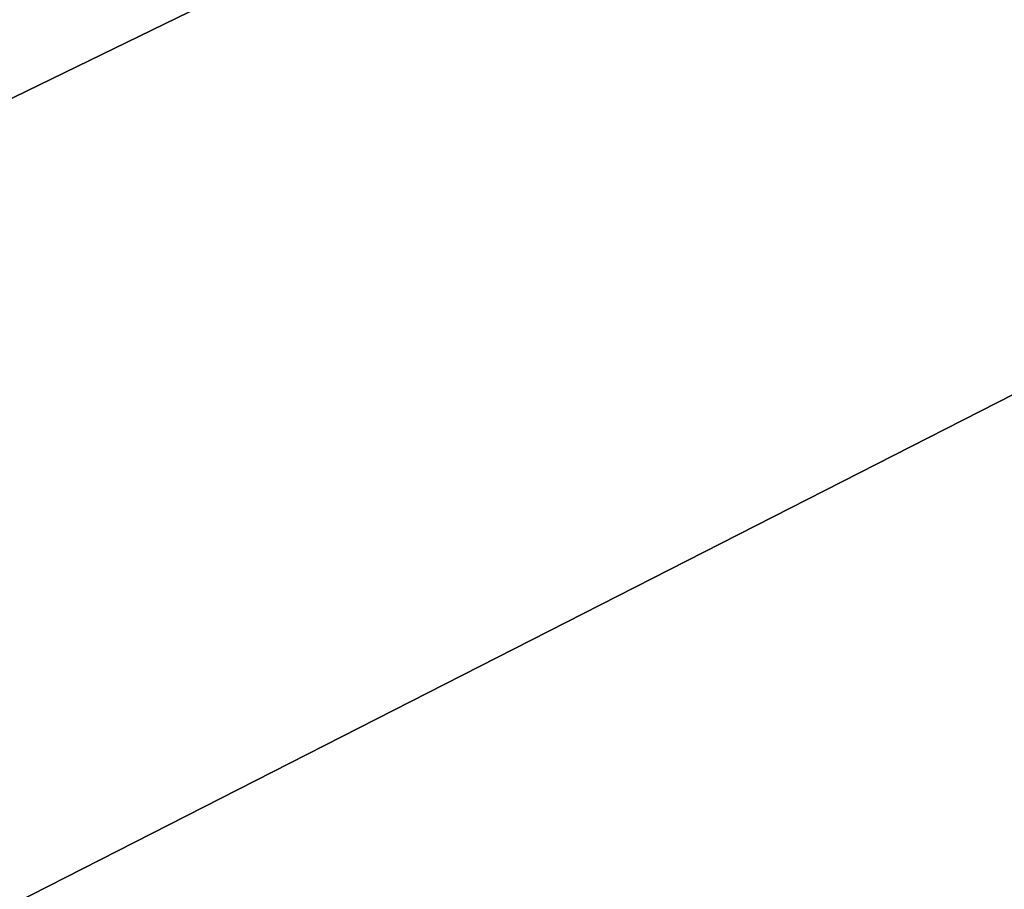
# Model space of a CAD drawing. Extents: x -200 to 200, y -703 to 625.
# Tile 153 of 256: x -3.941 to -3.047, y -510.141 to -509.351. Entities that reach past the tile are written whole.
import ezdxf

# ---------------------------------------------------------------- set-up
doc = ezdxf.new("R2010")
doc.units = 0
doc.header["$LTSCALE"] = 159.143519
for name, color, linetype in [('1709', 7, 'CONTINUOUS'), ('1710', 7, 'CONTINUOUS'), ('1711', 7, 'CONTINUOUS'), ('1729', 7, 'CONTINUOUS'), ('2584', 7, 'CONTINUOUS'), ('2593', 7, 'CONTINUOUS'), ('733', 7, 'CONTINUOUS')]:
    doc.layers.add(name, color=color, linetype=linetype)

msp = doc.modelspace()

# ---------------------------------------------------------------- linework, layer by layer
at = {"layer": '1709', "color": 7, "linetype": 'CONTINUOUS'}
for points in [[(0, -506.6, 68.65), (-7.82212, -510.03526, 68.65), (0, -508.14168, 68.65), (0, -506.6, 68.65)], [(0, -508.14168, 68.65), (-7.82212, -510.03526, 68.65), (-7.89246, -512.16583, 68.65), (0, -508.14168, 68.65)]]:
    msp.add_3dface(points, dxfattribs=at)
at = {"layer": '1710', "color": 7, "linetype": 'CONTINUOUS'}
msp.add_3dface([(-7.80117, -511.29853, 15.65), (0, -507.5, 15.65), (0, -510.4, 15.65), (-7.80117, -511.29853, 15.65)], dxfattribs=at)
at = {"layer": '1711', "color": 7, "linetype": 'CONTINUOUS'}
msp.add_3dface([(-7.89143, -509.96297, 68.55), (0, -506.5, 68.55), (-5.14908, -507.90126, 51.65), (-7.89143, -509.96297, 68.55)], dxfattribs=at)
at = {"layer": '1729', "color": 7, "linetype": 'CONTINUOUS'}
for points in [[(-7.80117, -511.29853, 15.65), (-4.96325, -507.79874, 16.65), (0, -506.5, 16.65), (-7.80117, -511.29853, 15.65)], [(-7.80117, -511.29853, 15.65), (0, -506.5, 16.65), (0, -506.79289, 15.94289), (-7.80117, -511.29853, 15.65)], [(0, -507.5, 15.65), (-7.80117, -511.29853, 15.65), (0, -506.79289, 15.94289), (0, -507.5, 15.65)]]:
    msp.add_3dface(points, dxfattribs=at)
at = {"layer": '2584', "color": 7, "linetype": 'CONTINUOUS'}
for points in [[(0, -506.5, 68.55), (-7.89143, -509.96297, 68.55), (0, -506.52929, 68.62071), (0, -506.5, 68.55)], [(-7.89143, -509.96297, 68.55), (0, -506.6, 68.65), (0, -506.52929, 68.62071), (-7.89143, -509.96297, 68.55)], [(-7.82212, -510.03526, 68.65), (0, -506.6, 68.65), (-7.89143, -509.96297, 68.55), (-7.82212, -510.03526, 68.65)]]:
    msp.add_3dface(points, dxfattribs=at)
at = {"layer": '2593', "color": 7, "linetype": 'CONTINUOUS'}
for points in [[(0, -508.14168, 68.65), (-7.89246, -512.16583, 68.65), (0, -509.36642, 68.62499), (0, -508.14168, 68.65)], [(-7.89246, -512.16583, 68.65), (0, -510.58912, 68.55), (0, -509.36642, 68.62499), (-7.89246, -512.16583, 68.65)]]:
    msp.add_3dface(points, dxfattribs=at)
at = {"layer": '733', "color": 7, "linetype": 'CONTINUOUS'}
for points in [[(160, -512.46564, 8.89919), (160, -506, 11), (-160, -512.46564, 8.89919), (160, -512.46564, 8.89919)], [(160, -506, 11), (-160, -506, 11), (-160, -512.46564, 8.89919), (160, -506, 11)], [(160, -506, -11), (160, -512.46564, -8.89919), (-160, -506, -11), (160, -506, -11)], [(-160, -506, -11), (160, -512.46564, -8.89919), (-160, -512.46564, -8.89919), (-160, -506, -11)]]:
    msp.add_3dface(points, dxfattribs=at)

doc.saveas('drawing.dxf')
